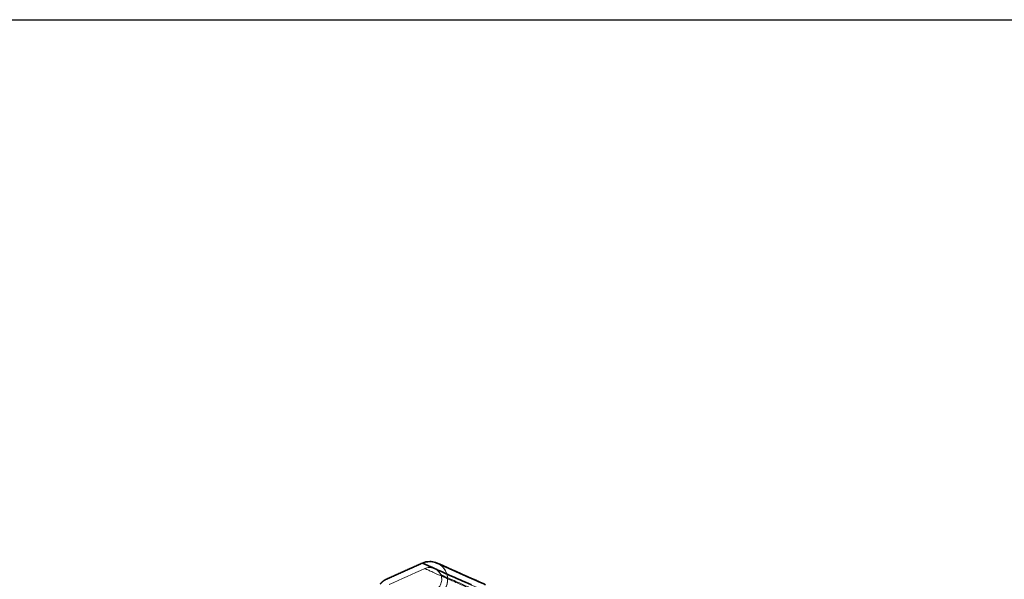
# Model space of a CAD drawing. Header units: millimetres. Extents: x -234 to 1726, y -356 to 1749.
# Tile 195 of 202: x 746 to 1075, y 1563 to 1749. Entities that reach past the tile are written whole.
import ezdxf

# ---------------------------------------------------------------- set-up
doc = ezdxf.new("R2010")
doc.units = ezdxf.units.MM
doc.layers.add('QUOTE', color=252, linetype='Continuous')
for name, color, linetype, lineweight in [('Spigoli nascosti(ISO)', 7, 'Continuous', 18), ('Spigoli tangenti nascosti(ISO)', 7, 'Continuous', 18), ('Spigoli tangenti visibili(ISO)', 7, 'Continuous', 35), ('Spigoli visibili(ISO)', 7, 'Continuous', 35)]:
    doc.layers.add(name, color=color, linetype=linetype, lineweight=lineweight)

msp = doc.modelspace()

# ---------------------------------------------------------------- linework, layer by layer
at = {"layer": 'QUOTE'}
msp.add_lwpolyline([(-233.59, 1749.32), (1725.78, 1749.32), (1725.78, -355.87), (-233.59, -355.87)], close=True, dxfattribs=at)
at = {"layer": 'Spigoli nascosti(ISO)'}
msp.add_line((885.32, 1568.02), (885.32, 1568.02), dxfattribs=at)
for points, knots in [([(873.45, 1551.76), (877.26, 1553.46), (881.06, 1555.16), (885.58, 1557.18), (886.3, 1557.55), (887.2, 1558.36), (887.48, 1558.68), (887.97, 1559.35), (888.19, 1559.72), (888.53, 1560.49), (888.66, 1560.89), (888.83, 1561.71), (888.87, 1562.13), (888.87, 1562.97), (888.83, 1563.39), (888.66, 1564.19), (888.53, 1564.58), (888.09, 1565.58), (887.7, 1566.16), (886.97, 1566.94), (886.67, 1567.2), (886.2, 1567.54), (886.03, 1567.65), (885.77, 1567.8), (885.68, 1567.84), (885.54, 1567.91), (885.5, 1567.93), (885.43, 1567.97), (885.41, 1567.98), (885.37, 1567.99), (885.36, 1568), (885.34, 1568.01), (885.34, 1568.01), (885.33, 1568.01), (885.32, 1568.01), (885.32, 1568.02), (885.32, 1568.02), (885.32, 1568.02), (885.32, 1568.02), (885.32, 1568.02)], [0, 0, 0, 0, 1.25, 1.25, 1.486164, 1.486164, 1.611828, 1.611828, 1.737492, 1.737492, 1.863156, 1.863156, 1.98882, 1.98882, 2.114485, 2.114485, 2.236259, 2.236259, 2.440832, 2.440832, 2.556739, 2.556739, 2.616802, 2.616802, 2.647114, 2.647114, 2.662305, 2.662305, 2.669906, 2.669906, 2.673706, 2.673706, 2.675607, 2.675607, 2.676557, 2.676557, 2.677032, 2.677032, 2.677276, 2.677276, 2.677276, 2.677276]), ([(873.45, 1551.76), (875.63, 1552.73), (877.81, 1553.71), (879.96, 1554.67), (881.43, 1555.32), (882.88, 1555.97), (884.32, 1556.61), (884.65, 1556.76), (884.99, 1556.91), (885.32, 1557.06), (886.27, 1557.49), (887.29, 1558.27), (887.97, 1559.38), (888.63, 1560.44), (888.95, 1561.78), (888.86, 1562.98), (888.8, 1563.69), (888.63, 1564.36), (888.38, 1564.93), (888.11, 1565.54), (887.74, 1566.13), (887.23, 1566.66), (886.71, 1567.22), (886.04, 1567.68), (885.31, 1568.01)], [31.850006, 31.850006, 31.850006, 31.850006, 39.008487, 39.008487, 39.008487, 43.892937, 43.892937, 43.892937, 45.038983, 45.038983, 45.038983, 48.650033, 48.650033, 48.650033, 52.140405, 52.140405, 52.140405, 54.204835, 54.204835, 54.204835, 56.398555, 56.398555, 56.398555, 58.681705, 58.681705, 58.681705, 58.681705]), ([(886.53, 1564.17), (886.43, 1564.39), (886.19, 1564.81), (885.69, 1565.41), (885.06, 1565.92), (884.31, 1566.3), (883.51, 1566.51), (882.7, 1566.56), (881.92, 1566.45), (881.46, 1566.28), (881.24, 1566.19)], [54.275026, 54.275026, 54.275026, 54.275026, 55.453134, 56.63126, 57.809385, 58.98751, 60.165636, 61.343761, 62.521887, 63.700012, 63.700012, 63.700012, 63.700012]), ([(882.88, 1566.54), (883.31, 1566.54), (883.75, 1566.46), (884.26, 1566.29), (884.36, 1566.25), (884.47, 1566.21), (884.47, 1566.2), (884.49, 1566.2), (884.49, 1566.2), (884.49, 1566.19), (884.5, 1566.19), (884.5, 1566.19), (884.5, 1566.19), (884.5, 1566.19), (884.5, 1566.19), (884.5, 1566.19), (884.5, 1566.19), (884.5, 1566.19), (884.5, 1566.19), (884.5, 1566.19), (884.5, 1566.19), (884.5, 1566.19), (884.5, 1566.19), (884.5, 1566.19), (884.5, 1566.19), (884.5, 1566.19), (884.51, 1566.19), (884.53, 1566.18), (884.55, 1566.17), (884.71, 1566.1), (884.95, 1565.99), (886.31, 1565.39), (888.25, 1564.53), (893.5, 1562.19), (896.84, 1560.71), (900.7, 1558.99)], [0, 0, 0, 0, 0.129709, 0.129709, 0.161836, 0.161836, 0.164846, 0.164846, 0.165976, 0.165976, 0.166176, 0.166176, 0.166378, 0.166378, 0.166582, 0.166582, 0.166992, 0.166992, 0.173443, 0.173443, 0.180012, 0.180012, 0.199721, 0.199721, 0.258846, 0.258846, 0.436221, 0.436221, 0.968363, 0.968363, 2.565142, 2.565142, 7.361849, 7.361849, 12.244652, 12.244652, 12.244652, 12.244652]), ([(886.53, 1564.17), (886.35, 1564.56), (886.11, 1564.93), (885.52, 1565.57), (885.17, 1565.84), (884.74, 1566.07), (884.7, 1566.1), (884.62, 1566.14), (884.6, 1566.15), (884.56, 1566.16), (884.55, 1566.17), (884.53, 1566.18), (884.53, 1566.18), (884.52, 1566.18), (884.51, 1566.19), (884.51, 1566.19), (884.51, 1566.19), (884.51, 1566.19), (884.51, 1566.19), (884.5, 1566.19), (884.5, 1566.19), (884.5, 1566.19), (884.5, 1566.19), (884.5, 1566.19), (884.5, 1566.19), (884.5, 1566.19), (884.5, 1566.19), (884.5, 1566.19)], [0, 0, 0, 0, 0.1293277, 0.1293277, 0.2591273, 0.2591273, 0.2752458, 0.2752458, 0.2833178, 0.2833178, 0.2873582, 0.2873582, 0.2893902, 0.2893902, 0.2904525, 0.2904525, 0.2908195, 0.2908195, 0.2910502, 0.2910502, 0.2912237, 0.2912237, 0.2914426, 0.2914426, 0.2923729, 0.2923729, 0.2952369, 0.2952369, 0.2952369, 0.2952369]), ([(884.51, 1558.89), (884.72, 1558.99), (885.15, 1559.22), (885.75, 1559.72), (886.26, 1560.36), (886.64, 1561.1), (886.85, 1561.91), (886.9, 1562.72), (886.78, 1563.49), (886.62, 1563.96), (886.53, 1564.17), (886.53, 1564.17), (886.53, 1564.17)], [44.850006, 44.850006, 44.850006, 44.850006, 46.028131, 47.206257, 48.384382, 49.562507, 50.740633, 51.918758, 53.096884, 54.275009, 54.275009, 54.275026, 54.275026, 54.275026, 54.275026])]:
    msp.add_open_spline(points, degree=3, knots=knots, dxfattribs=at)
for points in [[(881.24, 1566.19), (877.29, 1564.42), (873.33, 1562.65), (869.37, 1560.88)], [(886.53, 1564.17), (886.53, 1564.17), (886.53, 1564.17), (886.53, 1564.17)]]:
    msp.add_open_spline(points, degree=3, dxfattribs=at)
at = {"layer": 'Spigoli tangenti nascosti(ISO)'}
for points, knots in [([(897.55, 1558.94), (896.89, 1559.24), (896.24, 1559.52), (895.61, 1559.8), (894.98, 1560.08), (894.37, 1560.35), (893.77, 1560.62), (893.17, 1560.89), (892.6, 1561.14), (892.03, 1561.39), (891.47, 1561.64), (890.93, 1561.88), (890.4, 1562.12), (889.91, 1562.34), (889.43, 1562.55), (888.97, 1562.76), (888.5, 1562.96), (888.06, 1563.16), (887.63, 1563.35), (887.21, 1563.54), (886.8, 1563.72), (886.41, 1563.89), (886.02, 1564.06), (885.65, 1564.23), (885.3, 1564.38), (884.97, 1564.53), (884.66, 1564.67), (884.37, 1564.8), (884.08, 1564.93), (883.8, 1565.05), (883.55, 1565.16), (883.29, 1565.28), (883.06, 1565.38), (882.84, 1565.48), (882.62, 1565.57), (882.43, 1565.66), (882.25, 1565.74), (882.09, 1565.81), (881.95, 1565.88), (881.82, 1565.93), (881.69, 1565.99), (881.59, 1566.03), (881.5, 1566.07), (881.42, 1566.11), (881.35, 1566.14), (881.31, 1566.16), (881.27, 1566.18), (881.24, 1566.19), (881.24, 1566.19)], [0, 0, 0, 0, 8.496961, 8.496961, 8.496961, 16.993922, 16.993922, 16.993922, 25.490884, 25.490884, 25.490884, 33.987845, 33.987845, 33.987845, 41.996304, 41.996304, 41.996304, 50.004763, 50.004763, 50.004763, 58.013221, 58.013221, 58.013221, 66.02168, 66.02168, 66.02168, 73.545045, 73.545045, 73.545045, 81.068409, 81.068409, 81.068409, 88.591774, 88.591774, 88.591774, 96.115138, 96.115138, 96.115138, 103.166048, 103.166048, 103.166048, 110.216958, 110.216958, 110.216958, 117.267868, 117.267868, 117.267868, 124.31874, 124.31874, 124.31874, 124.31874]), ([(886.53, 1564.17), (886.53, 1564.17), (886.87, 1564.02), (888.19, 1563.43), (889.21, 1562.98), (891.89, 1561.79), (893.58, 1561.03), (897.62, 1559.24), (899.99, 1558.19), (902.61, 1557.02)], [-124.146077, -124.146077, -124.146077, -124.146077, -96.115108, -96.115108, -66.02166, -66.02166, -33.987834, -33.987834, -0.000121, -0.000121, -0.000121, -0.000121])]:
    msp.add_open_spline(points, degree=3, knots=knots, dxfattribs=at)
at = {"layer": 'Spigoli tangenti visibili(ISO)'}
msp.add_open_spline([(896.78, 1560.75), (894.13, 1561.92), (889.46, 1564), (884.29, 1566.3), (881.17, 1567.69), (880.43, 1568.01), (880.43, 1568.01)], degree=3, knots=[0, 0, 0, 0, 33.987834, 66.02166, 96.115108, 124.31874, 124.31874, 124.31874, 124.31874], dxfattribs=at)
at = {"layer": 'Spigoli visibili(ISO)'}
msp.add_rational_spline([(880.43, 1568.01), (874.49, 1565.36), (868.56, 1562.71), (867.25, 1562.13), (866.35, 1561.02)], [1, 1, 1, 0.910161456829, 0.87543490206], degree=2, knots=[0, 0, 0, 13, 13, 15.890912, 15.890912, 15.890912], dxfattribs=at)
for points in [[(882.88, 1568.53), (882, 1568.53), (881.14, 1568.33), (880.43, 1568.01)], [(885.31, 1568.01), (885.31, 1568.01), (885.31, 1568.01), (885.31, 1568.01)]]:
    msp.add_open_spline(points, degree=3, dxfattribs=at)
for points, knots in [([(882.88, 1568.54), (883.53, 1568.54), (884.19, 1568.43), (884.95, 1568.17), (885.1, 1568.11), (885.26, 1568.04), (885.28, 1568.04), (885.3, 1568.03), (885.3, 1568.02), (885.31, 1568.02), (885.31, 1568.02), (885.31, 1568.02), (885.31, 1568.02), (885.31, 1568.02), (885.31, 1568.02), (885.31, 1568.02), (885.31, 1568.02), (885.31, 1568.02), (885.31, 1568.02), (885.33, 1568.01), (885.31, 1568.02), (885.31, 1568.02)], [0, 0, 0, 0, 0.1944832, 0.1944832, 0.242662, 0.242662, 0.2471753, 0.2471753, 0.2488678, 0.2488678, 0.2491916, 0.2491916, 0.249356, 0.249356, 0.2494491, 0.2494491, 0.2494777, 0.2494777, 0.2494949, 0.2494949, 0.2538947, 0.2538947, 0.2538947, 0.2538947]), ([(885.31, 1568.02), (885.32, 1568.02), (886.56, 1567.47), (890.92, 1565.53), (894.22, 1564.06), (899.28, 1561.81), (900.37, 1561.33), (901.51, 1560.82)], [0, 0, 0, 0, 5.084977, 5.084977, 10.62532, 10.62532, 12.070027, 12.070027, 12.070027, 12.070027]), ([(885.32, 1568.02), (885.37, 1567.99), (885.38, 1567.99), (886.22, 1567.62), (889.05, 1566.36), (894.95, 1563.74), (896.97, 1562.84), (899.95, 1561.51), (900.72, 1561.17), (901.51, 1560.82)], [0.001721, 0.001721, 0.001721, 0.001721, 1.133421, 1.133421, 8.073645, 8.073645, 11.074537, 11.074537, 12.074564, 12.074564, 12.074564, 12.074564])]:
    msp.add_open_spline(points, degree=3, knots=knots, dxfattribs=at)

doc.saveas('drawing.dxf')
